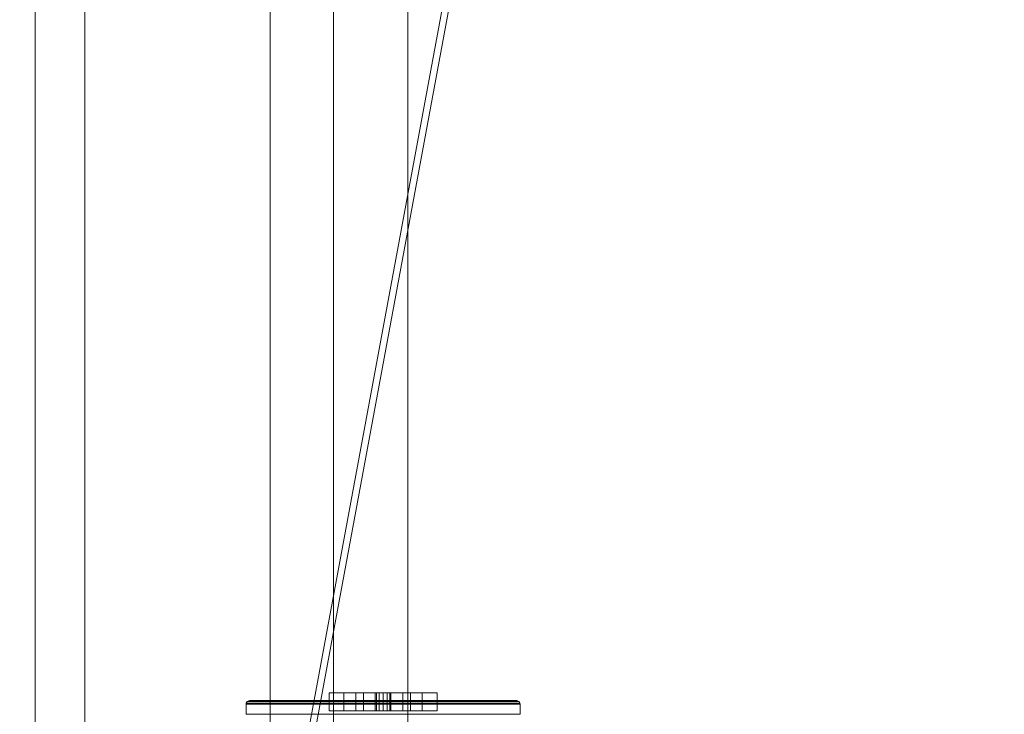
# Model space of a CAD drawing. Header units: inches. Extents: x -263 to 528, y -1 to 602.
# Tile 220 of 256: x 213.34 to 223.25, y 210.5 to 217.48. Entities that reach past the tile are written whole.
import ezdxf

# ---------------------------------------------------------------- set-up
doc = ezdxf.new("R2010")
doc.units = ezdxf.units.IN
doc.header["$MEASUREMENT"] = 0
for name, color, linetype in [('Twindo - Casework', 7, 'Continuous'), ('Twindo - Electrical', 7, 'Continuous'), ('Twindo - Fixtures', 7, 'Continuous'), ('Twindo - Slabs', 7, 'Continuous'), ('Twindo - Walls', 7, 'Continuous')]:
    doc.layers.add(name, color=color, linetype=linetype)

# ---------------------------------------------------------------- blocks, each defined once
blk = doc.blocks.new('Slab_D0BD3B49-249D-4DA8-80D4-D821BCE50D6B', base_point=(-249.5, 387))
at = {"layer": 'Twindo - Slabs', "lineweight": 0}
mesh = blk.add_polyface(dxfattribs=at)
corners = [(-192, 387), (-249.5, 387), (-249.5, 387, -6), (-192, 387, -6), (-89.75, 579.5), (-249.5, 579.5), (-192, 134.5), (-132, 134.5), (-132, 124.5), (10, 124.5), (10, 13.75), (161.5, 13.75), (161.5, 6.5), (252, 6.5), (252, 14), (415.5, 14), (415.5, 322.5), (222.5, 322.5), (222.5, 357.5), (-4, 357.5), (-4, 413), (101.5, 413), (101.5, 553.5), (-89.75, 553.5), (-249.5, 579.5, -6), (-192, 134.5, -6), (-89.75, 579.5, -6), (-89.75, 553.5, -6), (101.5, 553.5, -6), (101.5, 413, -6), (-4, 413, -6), (-4, 357.5, -6), (222.5, 357.5, -6), (222.5, 322.5, -6), (415.5, 322.5, -6), (415.5, 14, -6), (252, 14, -6), (252, 6.5, -6), (161.5, 6.5, -6), (161.5, 13.75, -6), (10, 13.75, -6), (10, 124.5, -6), (-132, 124.5, -6), (-132, 134.5, -6)]
mesh.append_faces([[corners[k] for k in face] for face in [(0, 1, 2, 3), (1, 5, 24, 2), (6, 0, 3, 25), (5, 4, 26, 24), (7, 6, 25, 43), (8, 7, 43, 42), (9, 8, 42, 41), (10, 9, 41, 40), (11, 10, 40, 39), (12, 11, 39, 38), (13, 12, 38, 37), (14, 13, 37, 36), (15, 14, 36, 35), (16, 15, 35, 34), (17, 16, 34, 33), (18, 17, 33, 32), (19, 18, 32, 31), (20, 19, 31, 30), (21, 20, 30, 29), (22, 21, 29, 28), (23, 22, 28, 27), (4, 23, 27, 26)]], dxfattribs={"color": 254})
mesh.append_faces([[corners[k] for k in face] for face in [(22, 20, 21), (16, 14, 15)]], dxfattribs={"vtx0": -1, "color": 254})
mesh.append_faces([[corners[k] for k in face] for face in [(28, 30, 27), (34, 36, 33)]], dxfattribs={"vtx0": -1, "vtx1": -1, "color": 254})
mesh.append_faces([[corners[k] for k in face] for face in [(4, 0, 7), (19, 23, 8), (19, 9, 11), (43, 3, 26), (42, 27, 31), (39, 41, 31)]], dxfattribs={"vtx0": -1, "vtx1": -1, "vtx2": -1, "color": 254})
mesh.append_faces([[corners[k] for k in face] for face in [(23, 7, 8), (19, 8, 9), (17, 11, 12), (17, 12, 13), (17, 13, 14), (3, 24, 26), (43, 26, 27), (39, 31, 32), (39, 32, 33)]], dxfattribs={"vtx0": -1, "vtx2": -1, "color": 254})
mesh.append_faces([[corners[k] for k in face] for face in [(29, 30, 28), (35, 36, 34)]], dxfattribs={"vtx1": -1, "color": 254})
mesh.append_faces([[corners[k] for k in face] for face in [(4, 5, 0), (23, 4, 7), (19, 20, 23), (22, 23, 20), (18, 19, 11), (17, 18, 11), (16, 17, 14), (42, 43, 27), (30, 31, 27), (41, 42, 31), (38, 39, 33), (37, 38, 33), (36, 37, 33)]], dxfattribs={"vtx1": -1, "vtx2": -1, "color": 254})
mesh.append_faces([[corners[k] for k in face] for face in [(5, 1, 0), (0, 6, 7), (9, 10, 11), (3, 2, 24), (43, 25, 3), (39, 40, 41)]], dxfattribs={"vtx2": -1, "color": 254})
blk = doc.blocks.new('Slab_C16FED3F-F51D-4887-95C2-45D370958F54', base_point=(-255.75, 595))
at = {"layer": 'Twindo - Slabs', "lineweight": 0}
mesh = blk.add_polyface(dxfattribs=at)
corners = [(95.5, 568, 128), (95.5, 570, 128), (-75.75, 570, 128), (-75.75, 595, 128), (-255.75, 595, 128), (-255.75, 379, 128), (-197.9999, 379, 128), (-198.0004, 134.5, 128), (-136, 134.5, 128), (-136, 110.5, 128), (6.5, 110.5, 128), (6.5, 6.5, 128), (315.5, 6.5, 128), (315.5, 8, 128), (378.5, 8, 128), (378.5, 6.5, 128), (523, 6.5, 128), (523, 132.25, 128), (421.5, 132.25, 128), (421.5, 333, 128), (239, 333, 128), (239, 391.5009, 128), (240, 391.5009, 128), (240, 457, 128), (237, 457, 128), (237, 568, 128), (201, 127.5, 128), (201, 128.125, 128), (244.5, 128.125, 128), (244.5, 127.5, 128), (244.5, 15, 128), (161.5, 15, 128), (161.5, 146.5, 128), (200.9355, 146.5, 128), (200.9966, 146.5, 128), (200.9966, 128.5, 128), (95.5, 568, 101), (95.5, 570, 101), (-75.75, 570, 101), (-75.75, 595, 101), (-255.75, 595, 101), (-255.75, 379, 101), (-197.9999, 379, 101), (-198.0004, 134.5, 101), (-136, 134.5, 101), (-136, 110.5, 101), (6.5, 110.5, 101), (6.5, 6.5, 101), (315.5, 6.5, 101), (315.5, 8, 101), (378.5, 8, 101), (378.5, 6.5, 101), (523, 6.5, 101), (523, 132.25, 101), (421.5, 132.25, 101), (421.5, 333, 101), (239, 333, 101), (239, 391.5009, 101), (240, 391.5009, 101), (240, 457, 101), (237, 457, 101), (237, 568, 101), (201, 127.5, 120), (201, 128, 120), (201, 128.125, 120), (244.5, 128.125, 120), (244.5, 128, 120), (244.5, 127.5, 120), (244.5, 127.5, 101), (244.5, 15, 101), (161.5, 15, 101), (161.5, 146.5, 101), (200.9355, 146.5, 101), (200.9966, 146.5, 101), (200.9966, 128.5, 114.5), (201, 127.5, 101)]
mesh.append_faces([[corners[k] for k in face] for face in [(36, 37, 1, 0), (37, 38, 2, 1), (38, 39, 3, 2), (39, 40, 4, 3), (40, 41, 5, 4), (41, 42, 6, 5), (42, 43, 7, 6), (43, 44, 8, 7), (44, 45, 9, 8), (45, 46, 10, 9), (46, 47, 11, 10), (47, 48, 12, 11), (48, 49, 13, 12), (49, 50, 14, 13), (50, 51, 15, 14), (51, 52, 16, 15), (52, 53, 17, 16), (53, 54, 18, 17), (54, 55, 19, 18), (55, 56, 20, 19), (56, 57, 21, 20), (57, 58, 22, 21), (58, 59, 23, 22), (59, 60, 24, 23), (60, 61, 25, 24), (61, 36, 0, 25), (28, 27, 64, 65), (69, 70, 31, 30), (70, 71, 32, 31), (33, 32, 71, 72), (33, 72, 73, 34), (34, 73, 74, 35), (62, 67, 66, 63), (65, 64, 63, 66), (67, 62, 75, 68), (72, 74, 73)]], dxfattribs={"color": 254})
mesh.append_faces([[corners[k] for k in face] for face in [(23, 21, 22), (27, 63, 64), (29, 66, 67), (29, 69, 30), (75, 74, 72), (52, 54, 53)]], dxfattribs={"vtx0": -1, "color": 254})
mesh.append_faces([[corners[k] for k in face] for face in [(16, 18, 15), (59, 57, 60)]], dxfattribs={"vtx0": -1, "vtx1": -1, "color": 254})
mesh.append_faces([[corners[k] for k in face] for face in [(3, 6, 8), (31, 0, 11), (0, 32, 34), (24, 34, 27), (20, 24, 27), (28, 30, 12), (20, 28, 13), (75, 26, 74), (44, 42, 39), (47, 36, 70), (75, 60, 56), (49, 68, 56)]], dxfattribs={"vtx0": -1, "vtx1": -1, "vtx2": -1, "color": 254})
mesh.append_faces([[corners[k] for k in face] for face in [(2, 8, 9), (2, 9, 10), (0, 10, 11), (20, 27, 28), (30, 11, 12), (28, 12, 13), (20, 13, 14), (18, 14, 15), (42, 40, 39), (44, 39, 38), (46, 38, 37), (46, 37, 36), (72, 36, 61), (75, 61, 60), (47, 70, 69), (49, 69, 68), (50, 56, 55), (50, 55, 54)]], dxfattribs={"vtx0": -1, "vtx2": -1, "color": 254})
mesh.append_faces([[corners[k] for k in face] for face in [(17, 18, 16), (58, 57, 59)]], dxfattribs={"vtx1": -1, "color": 254})
mesh.append_faces([[corners[k] for k in face] for face in [(3, 4, 6), (2, 3, 8), (1, 2, 10), (0, 1, 10), (31, 32, 0), (25, 0, 34), (24, 25, 34), (20, 21, 24), (23, 24, 21), (30, 31, 11), (19, 20, 14), (18, 19, 14), (45, 44, 38), (46, 45, 38), (47, 46, 36), (71, 70, 36), (72, 71, 36), (75, 72, 61), (57, 56, 60), (68, 75, 56), (48, 47, 69), (49, 48, 69), (50, 49, 56), (51, 50, 54), (52, 51, 54)]], dxfattribs={"vtx1": -1, "vtx2": -1, "color": 254})
mesh.append_faces([[corners[k] for k in face] for face in [(4, 5, 6), (6, 7, 8), (26, 35, 74), (42, 41, 40), (44, 43, 42)]], dxfattribs={"vtx2": -1, "color": 254})
mesh.append_faces([[corners[k] for k in face] for face in [(27, 26, 62, 63), (29, 28, 65, 66), (29, 67, 68, 69)]], dxfattribs={"vtx3": -1, "color": 254})
blk = doc.blocks.new('Object_841078EA-9D97-44B2-A7BB-FD8688798DBD')
at = {"layer": 'Twindo - Electrical', "lineweight": 0}
mesh = blk.add_polyface(dxfattribs=at)
corners = [(216.6063, 210.5344, 12.8189), (216.4564, 210.5344, 13.2913), (216.4564, 210.7165, 13.2913), (216.6063, 210.7165, 12.8189), (216.6063, 210.5344, 13.7638), (216.6063, 210.7165, 13.7638), (217.3937, 210.5344, 13.7638), (217.3937, 210.7165, 13.7638), (217.5436, 210.5344, 13.2913), (217.5436, 210.7165, 13.2913), (217.3937, 210.5344, 12.8189), (217.3937, 210.7165, 12.8189), (217.1969, 210.5344, 13.2913), (217.2756, 210.5344, 13.2913), (217.2756, 210.7165, 13.2913), (217.1969, 210.7165, 13.2913), (217.2756, 210.5344, 13.5276), (217.2756, 210.7165, 13.5276), (217.1969, 210.5344, 13.5276), (217.1969, 210.7165, 13.5276), (216.8031, 210.5344, 13.2913), (216.8031, 210.5344, 13.5276), (216.8031, 210.7165, 13.5276), (216.8031, 210.7165, 13.2913), (216.7244, 210.5344, 13.5276), (216.7244, 210.7165, 13.5276), (216.7244, 210.5344, 13.2913), (216.7244, 210.7165, 13.2913), (217.0787, 210.5344, 12.8976), (217.0787, 210.5344, 12.9764), (217.0787, 210.7165, 12.9764), (217.0787, 210.7165, 12.8976), (217.0682, 210.5344, 13.0157), (217.0682, 210.7165, 13.0157), (217.0394, 210.5344, 13.0446), (217.0394, 210.7165, 13.0446), (217, 210.5344, 13.0551), (217, 210.7165, 13.0551), (216.9606, 210.5344, 13.0446), (216.9606, 210.7165, 13.0446), (216.9318, 210.5344, 13.0157), (216.9318, 210.7165, 13.0157), (216.9213, 210.5344, 12.9764), (216.9213, 210.7165, 12.9764), (216.9213, 210.5344, 12.8976), (216.9213, 210.7165, 12.8976)]
mesh.append_faces([[corners[k] for k in face] for face in [(0, 1, 2, 3), (1, 4, 5, 2), (4, 6, 7, 5), (6, 8, 9, 7), (8, 10, 11, 9), (10, 0, 3, 11), (12, 13, 14, 15), (13, 16, 17, 14), (16, 18, 19, 17), (18, 12, 15, 19), (20, 21, 22, 23), (21, 24, 25, 22), (24, 26, 27, 25), (26, 20, 23, 27), (28, 29, 30, 31), (29, 32, 33, 30), (32, 34, 35, 33), (34, 36, 37, 35), (36, 38, 39, 37), (38, 40, 41, 39), (40, 42, 43, 41), (42, 44, 45, 43), (44, 28, 31, 45)]], dxfattribs={"color": 7})
mesh.append_faces([[corners[k] for k in face] for face in [(10, 28, 0), (0, 44, 1), (3, 45, 11), (11, 31, 9)]], dxfattribs={"vtx0": -1, "vtx1": -1, "color": 7})
mesh.append_faces([[corners[k] for k in face] for face in [(24, 18, 4), (8, 1, 36), (17, 22, 7), (2, 9, 37)]], dxfattribs={"vtx0": -1, "vtx1": -1, "vtx2": -1, "color": 7})
mesh.append_faces([[corners[k] for k in face] for face in [(18, 6, 4), (8, 16, 13), (12, 21, 20), (26, 4, 1), (8, 36, 34), (8, 34, 32), (8, 32, 29), (8, 29, 28), (0, 28, 44), (22, 5, 7), (2, 25, 27), (23, 19, 15), (14, 7, 9), (2, 37, 39), (2, 39, 41), (2, 41, 43), (2, 43, 45), (11, 45, 31)]], dxfattribs={"vtx0": -1, "vtx2": -1, "color": 7})
mesh.append_faces([[corners[k] for k in face] for face in [(18, 16, 6), (8, 6, 16), (12, 18, 21), (26, 24, 4), (38, 36, 1), (40, 38, 1), (42, 40, 1), (44, 42, 1), (10, 8, 28), (22, 25, 5), (2, 5, 25), (23, 22, 19), (14, 17, 7), (35, 37, 9), (33, 35, 9), (30, 33, 9), (31, 30, 9), (3, 2, 45)]], dxfattribs={"vtx1": -1, "vtx2": -1, "color": 7})
mesh = blk.add_polyface(dxfattribs=at)
corners = [(216.6063, 210.5344, 14.2362), (216.4564, 210.5344, 14.7087), (216.4564, 210.7165, 14.7087), (216.6063, 210.7165, 14.2362), (216.6063, 210.5344, 15.1811), (216.6063, 210.7165, 15.1811), (217.3937, 210.5344, 15.1811), (217.3937, 210.7165, 15.1811), (217.5436, 210.5344, 14.7087), (217.5436, 210.7165, 14.7087), (217.3937, 210.5344, 14.2362), (217.3937, 210.7165, 14.2362), (217.1969, 210.5344, 14.7087), (217.2756, 210.5344, 14.7087), (217.2756, 210.7165, 14.7087), (217.1969, 210.7165, 14.7087), (217.2756, 210.5344, 14.9449), (217.2756, 210.7165, 14.9449), (217.1969, 210.5344, 14.9449), (217.1969, 210.7165, 14.9449), (216.8031, 210.5344, 14.7087), (216.8031, 210.5344, 14.9449), (216.8031, 210.7165, 14.9449), (216.8031, 210.7165, 14.7087), (216.7244, 210.5344, 14.9449), (216.7244, 210.7165, 14.9449), (216.7244, 210.5344, 14.7087), (216.7244, 210.7165, 14.7087), (217.0787, 210.5344, 14.315), (217.0787, 210.5344, 14.3937), (217.0787, 210.7165, 14.3937), (217.0787, 210.7165, 14.315), (217.0682, 210.5344, 14.4331), (217.0682, 210.7165, 14.4331), (217.0394, 210.5344, 14.4619), (217.0394, 210.7165, 14.4619), (217, 210.5344, 14.4724), (217, 210.7165, 14.4724), (216.9606, 210.5344, 14.4619), (216.9606, 210.7165, 14.4619), (216.9318, 210.5344, 14.4331), (216.9318, 210.7165, 14.4331), (216.9213, 210.5344, 14.3937), (216.9213, 210.7165, 14.3937), (216.9213, 210.5344, 14.315), (216.9213, 210.7165, 14.315)]
mesh.append_faces([[corners[k] for k in face] for face in [(0, 1, 2, 3), (1, 4, 5, 2), (4, 6, 7, 5), (6, 8, 9, 7), (8, 10, 11, 9), (10, 0, 3, 11), (12, 13, 14, 15), (13, 16, 17, 14), (16, 18, 19, 17), (18, 12, 15, 19), (20, 21, 22, 23), (21, 24, 25, 22), (24, 26, 27, 25), (26, 20, 23, 27), (28, 29, 30, 31), (29, 32, 33, 30), (32, 34, 35, 33), (34, 36, 37, 35), (36, 38, 39, 37), (38, 40, 41, 39), (40, 42, 43, 41), (42, 44, 45, 43), (44, 28, 31, 45)]], dxfattribs={"color": 7})
mesh.append_faces([[corners[k] for k in face] for face in [(10, 28, 0), (0, 44, 1), (3, 45, 11), (11, 31, 9)]], dxfattribs={"vtx0": -1, "vtx1": -1, "color": 7})
mesh.append_faces([[corners[k] for k in face] for face in [(24, 18, 4), (8, 1, 36), (17, 22, 7), (2, 9, 37)]], dxfattribs={"vtx0": -1, "vtx1": -1, "vtx2": -1, "color": 7})
mesh.append_faces([[corners[k] for k in face] for face in [(18, 6, 4), (8, 16, 13), (12, 21, 20), (26, 4, 1), (8, 36, 34), (8, 34, 32), (8, 32, 29), (8, 29, 28), (0, 28, 44), (22, 5, 7), (2, 25, 27), (23, 19, 15), (14, 7, 9), (2, 37, 39), (2, 39, 41), (2, 41, 43), (2, 43, 45), (11, 45, 31)]], dxfattribs={"vtx0": -1, "vtx2": -1, "color": 7})
mesh.append_faces([[corners[k] for k in face] for face in [(18, 16, 6), (8, 6, 16), (12, 18, 21), (26, 24, 4), (38, 36, 1), (40, 38, 1), (42, 40, 1), (44, 42, 1), (10, 8, 28), (22, 25, 5), (2, 5, 25), (23, 22, 19), (14, 17, 7), (35, 37, 9), (33, 35, 9), (30, 33, 9), (31, 30, 9), (3, 2, 45)]], dxfattribs={"vtx1": -1, "vtx2": -1, "color": 7})
mesh = blk.add_polyface(dxfattribs=at)
corners = [(218.3435, 210.6378, 11.6722), (215.6565, 210.6378, 11.6722), (215.6565, 210.6378, 16.3278), (218.3435, 210.6378, 16.3278), (216.6063, 210.6378, 12.8189), (217.3937, 210.6378, 12.8189), (217.5436, 210.6378, 13.2913), (217.3937, 210.6378, 13.7638), (216.6063, 210.6378, 13.7638), (216.4564, 210.6378, 13.2913), (217.3937, 210.6378, 15.1811), (216.6063, 210.6378, 15.1811), (216.4564, 210.6378, 14.7087), (216.6063, 210.6378, 14.2362), (217.3937, 210.6378, 14.2362), (217.5436, 210.6378, 14.7087), (218.3524, 210.6366, 11.6633), (215.6476, 210.6366, 11.6633), (215.6476, 210.6366, 16.3367), (218.3524, 210.6366, 16.3367), (216.6063, 210.5344, 12.8189), (217.3937, 210.5344, 12.8189), (217.5436, 210.5344, 13.2913), (217.3937, 210.5344, 13.7638), (216.6063, 210.5344, 13.7638), (216.4564, 210.5344, 13.2913), (217.3937, 210.5344, 15.1811), (216.6063, 210.5344, 15.1811), (216.4564, 210.5344, 14.7087), (216.6063, 210.5344, 14.2362), (217.3937, 210.5344, 14.2362), (217.5436, 210.5344, 14.7087), (218.3679, 210.6277, 11.6479), (215.6321, 210.6277, 11.6479), (215.6321, 210.6277, 16.3521), (218.3679, 210.6277, 16.3521), (218.3768, 210.6123, 11.639), (215.6232, 210.6123, 11.639), (215.6232, 210.6123, 16.361), (218.3768, 210.6123, 16.361), (218.378, 210.6033, 11.6378), (215.622, 210.6033, 11.6378), (215.622, 210.6033, 16.3622), (218.378, 210.6033, 16.3622), (218.378, 210.5, 11.6378), (215.622, 210.5, 11.6378), (215.622, 210.5, 16.3622), (218.378, 210.5, 16.3622)]
mesh.append_faces([[corners[k] for k in face] for face in [(1, 0, 16, 17), (2, 1, 17, 18), (3, 2, 18, 19), (0, 3, 19, 16), (4, 20, 21, 5), (5, 21, 22, 6), (6, 22, 23, 7), (7, 23, 24, 8), (8, 24, 25, 9), (9, 25, 20, 4), (11, 10, 26, 27), (12, 11, 27, 28), (13, 12, 28, 29), (14, 13, 29, 30), (15, 14, 30, 31), (10, 15, 31, 26), (17, 16, 32, 33), (18, 17, 33, 34), (19, 18, 34, 35), (16, 19, 35, 32), (33, 32, 36, 37), (34, 33, 37, 38), (35, 34, 38, 39), (32, 35, 39, 36), (37, 36, 40, 41), (38, 37, 41, 42), (39, 38, 42, 43), (36, 39, 43, 40), (41, 40, 44, 45), (42, 41, 45, 46), (43, 42, 46, 47), (40, 43, 47, 44), (46, 45, 44, 47)]], dxfattribs={"color": 7})
mesh.append_faces([[corners[k] for k in face] for face in [(22, 25, 24, 23), (28, 31, 30, 29)]], dxfattribs={"vtx0": -1, "color": 7})
mesh.append_faces([[corners[k] for k in face] for face in [(1, 4, 0), (0, 6, 3)]], dxfattribs={"vtx0": -1, "vtx1": -1, "color": 7})
mesh.append_faces([[corners[k] for k in face] for face in [(2, 13, 8), (7, 14, 3)]], dxfattribs={"vtx0": -1, "vtx1": -1, "vtx2": -1, "color": 7})
mesh.append_faces([[corners[k] for k in face] for face in [(10, 2, 3), (2, 11, 12), (2, 12, 13), (7, 13, 14), (2, 8, 9), (1, 9, 4), (0, 4, 5), (0, 5, 6)]], dxfattribs={"vtx0": -1, "vtx2": -1, "color": 7})
mesh.append_faces([[corners[k] for k in face] for face in [(10, 11, 2), (15, 10, 3), (14, 15, 3), (7, 8, 13), (6, 7, 3), (1, 2, 9)]], dxfattribs={"vtx1": -1, "vtx2": -1, "color": 7})
mesh.append_faces([[corners[k] for k in face] for face in [(22, 21, 20, 25), (28, 27, 26, 31)]], dxfattribs={"vtx3": -1, "color": 7})
blk = doc.blocks.new('Slab_A3746481-2909-4108-A365-6002FE2AB3C6', base_point=(95.5, 568))
at = {"layer": 'Twindo - Slabs', "lineweight": 0}
mesh = blk.add_polyface(dxfattribs=at)
corners = [(95.5, 568, 254), (95.5, 568, 248), (95.5, 395.5009, 248), (95.5, 395.5009, 254), (237, 568, 254), (237, 568, 248), (237, 457, 248), (240, 457, 248), (240, 391.5009, 248), (239, 391.5009, 248), (239, 192.5, 248), (421.5, 192.5, 248), (421.5, 132.25, 248), (523, 132.25, 248), (523, 6.5, 248), (378.5, 6.5, 248), (378.5, 8, 248), (315.5, 8, 248), (315.5, 6.5, 248), (150.5, 6.5, 248), (150.5, 197, 248), (155, 197, 248), (155, 397.5009, 248), (113, 397.5009, 248), (113, 395.5009, 248), (201, 383.0009, 248), (170, 383.0009, 248), (170, 205.5, 248), (201, 205.5, 248), (378.6, 174.5, 248), (261.6, 174.5, 248), (261.6, 108.5, 248), (342.1057, 108.5, 248), (378.6, 144.9943, 248), (113, 395.5009, 254), (113, 397.5009, 254), (155, 397.5009, 254), (155, 197, 254), (150.5, 197, 254), (150.5, 6.5, 254), (315.5, 6.5, 254), (315.5, 8, 254), (378.5, 8, 254), (378.5, 6.5, 254), (523, 6.5, 254), (523, 132.25, 254), (421.5, 132.25, 254), (421.5, 192.5, 254), (239, 192.5, 254), (239, 391.5009, 254), (240, 391.5009, 254), (240, 457, 254), (237, 457, 254), (170, 205.5, 254), (170, 383.0009, 254), (201, 383.0009, 254), (201, 205.5, 254), (261.6, 108.5, 254), (261.6, 174.5, 254), (378.6, 174.5, 254), (378.6, 144.9943, 254), (342.1057, 108.5, 254)]
mesh.append_faces([[corners[k] for k in face] for face in [(0, 1, 2, 3), (4, 5, 1, 0), (3, 2, 24, 34), (52, 6, 5, 4), (51, 7, 6, 52), (50, 8, 7, 51), (49, 9, 8, 50), (48, 10, 9, 49), (47, 11, 10, 48), (46, 12, 11, 47), (45, 13, 12, 46), (44, 14, 13, 45), (43, 15, 14, 44), (42, 16, 15, 43), (41, 17, 16, 42), (40, 18, 17, 41), (39, 19, 18, 40), (38, 20, 19, 39), (37, 21, 20, 38), (36, 22, 21, 37), (35, 23, 22, 36), (34, 24, 23, 35), (54, 26, 25, 55), (53, 27, 26, 54), (56, 28, 27, 53), (55, 25, 28, 56), (58, 30, 29, 59), (57, 31, 30, 58), (61, 32, 31, 57), (60, 33, 32, 61), (59, 29, 33, 60)]], dxfattribs={"color": 254})
mesh.append_faces([[corners[k] for k in face] for face in [(14, 12, 13), (51, 49, 50)]], dxfattribs={"vtx0": -1, "color": 254})
mesh.append_faces([[corners[k] for k in face] for face in [(7, 9, 6), (44, 46, 43)]], dxfattribs={"vtx0": -1, "vtx1": -1, "color": 254})
mesh.append_faces([[corners[k] for k in face] for face in [(19, 21, 27), (26, 22, 1), (28, 6, 10), (19, 28, 10), (19, 10, 31), (15, 33, 12), (0, 36, 54), (53, 37, 39), (48, 52, 56), (48, 56, 39), (57, 48, 39), (46, 60, 43)]], dxfattribs={"vtx0": -1, "vtx1": -1, "vtx2": -1, "color": 254})
mesh.append_faces([[corners[k] for k in face] for face in [(23, 2, 1), (26, 21, 22), (19, 27, 28), (25, 1, 5), (28, 5, 6), (17, 31, 32), (16, 32, 33), (29, 10, 11), (33, 11, 12), (0, 34, 35), (0, 35, 36), (53, 36, 37), (0, 54, 55), (52, 55, 56), (57, 39, 40), (57, 40, 41), (61, 41, 42), (48, 58, 59), (60, 42, 43), (46, 59, 60)]], dxfattribs={"vtx0": -1, "vtx2": -1, "color": 254})
mesh.append_faces([[corners[k] for k in face] for face in [(8, 9, 7), (45, 46, 44)]], dxfattribs={"vtx1": -1, "color": 254})
mesh.append_faces([[corners[k] for k in face] for face in [(22, 23, 1), (26, 27, 21), (25, 26, 1), (28, 25, 5), (9, 10, 6), (30, 31, 10), (18, 19, 31), (17, 18, 31), (16, 17, 32), (15, 16, 33), (29, 30, 10), (33, 29, 11), (14, 15, 12), (53, 54, 36), (56, 53, 39), (4, 0, 55), (52, 4, 55), (48, 49, 52), (51, 52, 49), (57, 58, 48), (61, 57, 41), (60, 61, 42), (47, 48, 59), (46, 47, 59)]], dxfattribs={"vtx1": -1, "vtx2": -1, "color": 254})
mesh.append_faces([[corners[k] for k in face] for face in [(23, 24, 2), (19, 20, 21), (0, 3, 34), (37, 38, 39)]], dxfattribs={"vtx2": -1, "color": 254})
blk = doc.blocks.new('Slab_36299029-945A-4BF6-8CF2-1FC7B85EE32B', base_point=(209.5, 197.0313))
at = {"layer": 'Twindo - Fixtures', "lineweight": 0}
mesh = blk.add_polyface(dxfattribs=at)
corners = [(209.5, 197.0313, 228), (209.5, 197.0313, 222), (243.5, 197.0313, 222), (243.5, 197.0313, 228), (209.5, 269.5028, 228), (209.5, 269.5028, 222), (243.5, 269.5028, 222), (243.5, 269.5028, 228)]
mesh.append_faces([[corners[k] for k in face] for face in [(0, 1, 2, 3), (4, 5, 1, 0), (2, 1, 5, 6), (3, 2, 6, 7), (4, 0, 3, 7), (7, 6, 5, 4)]], dxfattribs={"color": 254})
blk = doc.blocks.new('Object_B0A6692D-8A5E-4693-BED4-455E035B47A8')
at = {"layer": 'Twindo - Casework', "lineweight": 0}
mesh = blk.add_polyface(dxfattribs=at)
corners = [(211.75, 205.5, 162.5), (211.75, 205.5, 164), (211.75, 243.0028, 164), (211.75, 243.0028, 162.5), (225.75, 243.0028, 164), (225.75, 243.0028, 162.5), (225.75, 205.5, 164), (225.75, 205.5, 162.5)]
mesh.append_faces([[corners[k] for k in face] for face in [(0, 1, 2, 3), (3, 2, 4, 5), (5, 4, 6, 7), (7, 6, 1, 0), (0, 3, 5, 7), (1, 6, 4, 2)]], dxfattribs={"color": 9})
mesh = blk.add_polyface(dxfattribs=at)
corners = [(225.75, 242.2528, 161.75), (225.75, 206.25, 161.75), (223.3878, 206.25, 161.75), (223.3878, 242.2528, 161.75), (223.3878, 206.25, 162.5), (223.3878, 242.2528, 162.5), (225.75, 206.25, 162.5), (225.75, 242.2528, 162.5), (225.75, 205.5, 128), (225.75, 205.5, 162.5), (213.5, 205.5, 162.5), (213.5, 205.5, 128), (213.5, 206.25, 162.5), (213.5, 206.25, 128), (225.75, 206.25, 162.5), (225.75, 206.25, 128), (213.5, 243.0028, 128), (213.5, 243.0028, 162.5), (225.75, 243.0028, 162.5), (225.75, 243.0028, 128), (225.75, 242.2528, 162.5), (225.75, 242.2528, 128), (213.5, 242.2528, 162.5), (213.5, 242.2528, 128), (225.375, 242.2528, 128.75), (225.375, 242.2528, 161.75), (225.375, 206.25, 161.75), (225.375, 206.25, 128.75), (225, 206.25, 161.75), (225, 206.25, 128.75), (225, 242.2528, 161.75), (225, 242.2528, 128.75)]
mesh.append_faces([[corners[k] for k in face] for face in [(0, 1, 2, 3), (3, 2, 4, 5), (5, 4, 6, 7), (7, 6, 1, 0), (0, 3, 5, 7), (1, 6, 4, 2), (8, 9, 10, 11), (11, 10, 12, 13), (13, 12, 14, 15), (15, 14, 9, 8), (8, 11, 13, 15), (9, 14, 12, 10), (16, 17, 18, 19), (19, 18, 20, 21), (21, 20, 22, 23), (23, 22, 17, 16), (16, 19, 21, 23), (17, 22, 20, 18), (24, 25, 26, 27), (27, 26, 28, 29), (29, 28, 30, 31), (31, 30, 25, 24), (24, 27, 29, 31), (25, 30, 28, 26)]], dxfattribs={"color": 7})
mesh = blk.add_polyface(dxfattribs=at)
corners = [(213.5, 206.25, 128), (213.5, 206.25, 128.75), (213.5, 242.2528, 128.75), (213.5, 242.2528, 128), (225.75, 242.2528, 128.75), (225.75, 242.2528, 128), (225.75, 206.25, 128.75), (225.75, 206.25, 128)]
mesh.append_faces([[corners[k] for k in face] for face in [(0, 1, 2, 3), (3, 2, 4, 5), (5, 4, 6, 7), (7, 6, 1, 0), (0, 3, 5, 7), (1, 6, 4, 2)]], dxfattribs={"color": 7})
mesh = blk.add_polyface(dxfattribs=at)
corners = [(213.5, 206.25, 161.75), (213.5, 242.2528, 161.75), (215.8622, 242.2528, 161.75), (215.8622, 206.25, 161.75), (215.8622, 242.2528, 162.5), (215.8622, 206.25, 162.5), (213.5, 242.2528, 162.5), (213.5, 206.25, 162.5)]
mesh.append_faces([[corners[k] for k in face] for face in [(0, 1, 2, 3), (3, 2, 4, 5), (5, 4, 6, 7), (7, 6, 1, 0), (0, 3, 5, 7), (1, 6, 4, 2)]], dxfattribs={"color": 7})
mesh = blk.add_polyface(dxfattribs=at)
corners = [(213.5, 205.5394, 128.0394), (212.75, 205.5394, 128.0394), (212.75, 224.2121, 128.0394), (213.5, 224.2121, 128.0394), (212.75, 224.2121, 162.4606), (213.5, 224.2121, 162.4606), (212.75, 205.5394, 162.4606), (213.5, 205.5394, 162.4606)]
mesh.append_faces([[corners[k] for k in face] for face in [(0, 1, 2, 3), (3, 2, 4, 5), (5, 4, 6, 7), (7, 6, 1, 0), (0, 3, 5, 7), (1, 6, 4, 2)]], dxfattribs={"color": 7})
blk = doc.blocks.new('Object_5E23E682-E05F-4C8F-8C67-98E8A89DDF05')
at = {"layer": 'Twindo - Casework', "lineweight": 0}
mesh = blk.add_polyface(dxfattribs=at)
corners = [(217.25, 205.5394, 175.0394), (216.5, 205.5394, 175.0394), (216.5, 224.4635, 175.0394), (217.25, 224.4635, 175.0394), (216.5, 224.4635, 218.9606), (217.25, 224.4635, 218.9606), (216.5, 205.5394, 218.9606), (217.25, 205.5394, 218.9606)]
mesh.append_faces([[corners[k] for k in face] for face in [(0, 1, 2, 3), (3, 2, 4, 5), (5, 4, 6, 7), (7, 6, 1, 0), (0, 3, 5, 7), (1, 6, 4, 2)]], dxfattribs={"color": 7})
mesh = blk.add_polyface(dxfattribs=at)
corners = [(217.25, 206.25, 218.25), (217.25, 206.25, 219), (217.25, 223.7528, 219), (217.25, 223.7528, 218.25), (226.5, 223.7528, 219), (226.5, 223.7528, 218.25), (226.5, 206.25, 219), (226.5, 206.25, 218.25), (226.5, 205.5, 175), (226.5, 205.5, 219), (217.25, 205.5, 219), (217.25, 205.5, 175), (217.25, 206.25, 219), (217.25, 206.25, 175), (226.5, 206.25, 219), (226.5, 206.25, 175), (217.25, 224.5028, 175), (217.25, 224.5028, 219), (226.5, 224.5028, 219), (226.5, 224.5028, 175), (226.5, 223.7528, 219), (226.5, 223.7528, 175), (217.25, 223.7528, 219), (217.25, 223.7528, 175), (226.125, 223.7528, 175.75), (226.125, 223.7528, 218.25), (226.125, 206.25, 218.25), (226.125, 206.25, 175.75), (225.75, 206.25, 218.25), (225.75, 206.25, 175.75), (225.75, 223.7528, 218.25), (225.75, 223.7528, 175.75)]
mesh.append_faces([[corners[k] for k in face] for face in [(0, 1, 2, 3), (3, 2, 4, 5), (5, 4, 6, 7), (7, 6, 1, 0), (0, 3, 5, 7), (1, 6, 4, 2), (8, 9, 10, 11), (11, 10, 12, 13), (13, 12, 14, 15), (15, 14, 9, 8), (8, 11, 13, 15), (9, 14, 12, 10), (16, 17, 18, 19), (19, 18, 20, 21), (21, 20, 22, 23), (23, 22, 17, 16), (16, 19, 21, 23), (17, 22, 20, 18), (24, 25, 26, 27), (27, 26, 28, 29), (29, 28, 30, 31), (31, 30, 25, 24), (24, 27, 29, 31), (25, 30, 28, 26)]], dxfattribs={"color": 7})
mesh = blk.add_polyface(dxfattribs=at)
corners = [(217.25, 206.25, 175), (217.25, 206.25, 175.75), (217.25, 223.7528, 175.75), (217.25, 223.7528, 175), (226.5, 223.7528, 175.75), (226.5, 223.7528, 175), (226.5, 206.25, 175.75), (226.5, 206.25, 175)]
mesh.append_faces([[corners[k] for k in face] for face in [(0, 1, 2, 3), (3, 2, 4, 5), (5, 4, 6, 7), (7, 6, 1, 0), (0, 3, 5, 7), (1, 6, 4, 2)]], dxfattribs={"color": 7})
blk = doc.blocks.new('Wall_47C90D34-88D2-41BC-8BA4-73549A82260F', base_point=(209.5, 269.5028))
at = {"layer": 'Twindo - Walls', "lineweight": 0}
mesh = blk.add_polyface(dxfattribs=at)
corners = [(214, 205.5, 248), (214, 205.5, 228), (214, 269.5028, 228), (214, 269.5028, 248), (209.5, 205.5, 248), (209.5, 205.5, 228), (209.5, 269.5028, 228), (209.5, 269.5028, 248)]
mesh.append_faces([[corners[k] for k in face] for face in [(0, 1, 2, 3), (4, 5, 1, 0), (5, 6, 2, 1), (3, 2, 6, 7), (3, 7, 4, 0), (7, 6, 5, 4)]], dxfattribs={"color": 254})

msp = doc.modelspace()

# ---------------------------------------------------------------- block references
at = {"layer": 'Twindo - Casework', "color": 36, "linetype": 'Continuous', "lineweight": 18, "true_color": 0x783c00}
for name in ['Object_B0A6692D-8A5E-4693-BED4-455E035B47A8', 'Object_5E23E682-E05F-4C8F-8C67-98E8A89DDF05']:
    msp.add_blockref(name, (0, 0), dxfattribs=at)
at = {"layer": 'Twindo - Electrical', "color": 36, "linetype": 'Continuous', "lineweight": 18, "true_color": 0x783c00}
msp.add_blockref('Object_841078EA-9D97-44B2-A7BB-FD8688798DBD', (0, 0), dxfattribs=at)
at = {"layer": 'Twindo - Fixtures', "color": 251, "linetype": 'Continuous', "lineweight": 18, "true_color": 0x4a4a4a}
msp.add_blockref('Slab_36299029-945A-4BF6-8CF2-1FC7B85EE32B', (209.5, 197.0313), dxfattribs=at)
at = {"layer": 'Twindo - Slabs', "color": 251, "linetype": 'Continuous', "lineweight": 18, "true_color": 0x4a4a4a}
for name, p in [('Slab_C16FED3F-F51D-4887-95C2-45D370958F54', (-255.75, 595)), ('Slab_D0BD3B49-249D-4DA8-80D4-D821BCE50D6B', (-249.5, 387)), ('Slab_A3746481-2909-4108-A365-6002FE2AB3C6', (95.5, 568))]:
    msp.add_blockref(name, p, dxfattribs=at)
at = {"layer": 'Twindo - Walls', "color": 7, "lineweight": 35}
msp.add_blockref('Wall_47C90D34-88D2-41BC-8BA4-73549A82260F', (209.5, 269.5028), dxfattribs=at)

doc.saveas('drawing.dxf')
